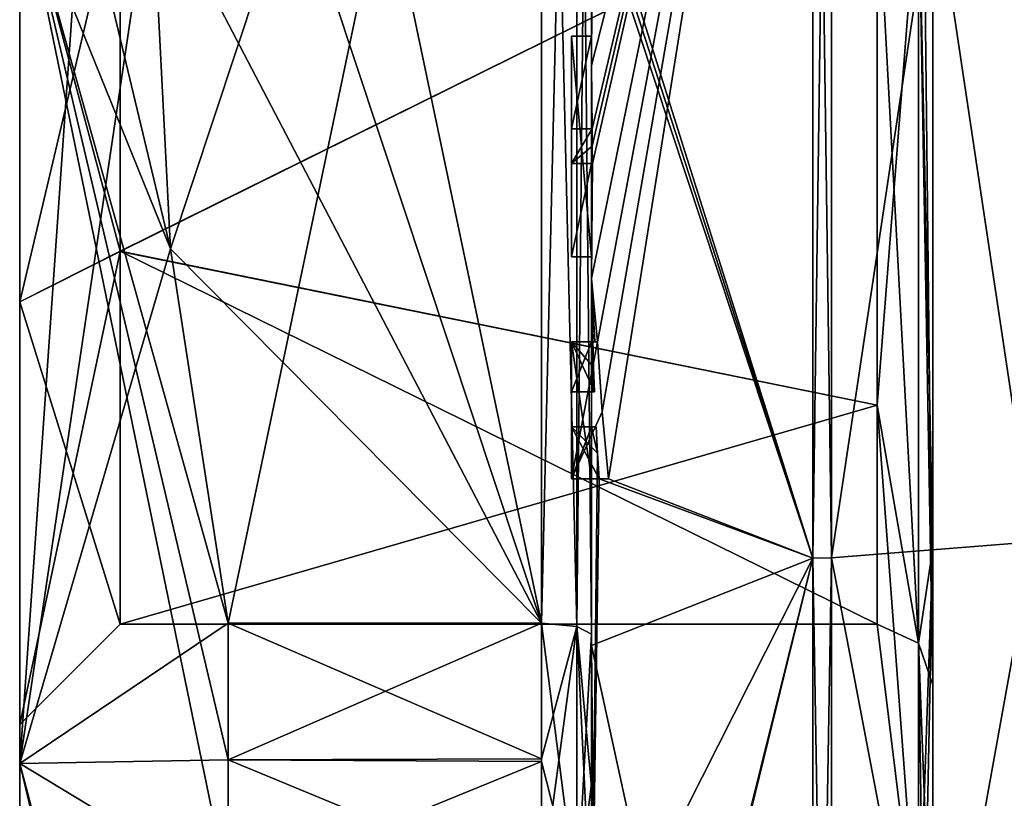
# Model space of a CAD drawing. Extents: x -23 to 470, y -2000 to 0.
# Tile 10 of 252: x -10.1 to -0.29, y -1981.18 to -1973.43. Entities that reach past the tile are written whole.
import ezdxf

# ---------------------------------------------------------------- set-up
doc = ezdxf.new("R2010")
doc.units = 0
doc.header["$LTSCALE"] = 65.185185
for name, color, linetype in [('1093', 7, 'CONTINUOUS'), ('1094', 7, 'CONTINUOUS'), ('1097', 7, 'CONTINUOUS'), ('1100', 7, 'CONTINUOUS'), ('1105', 7, 'CONTINUOUS'), ('1106', 7, 'CONTINUOUS'), ('1107', 7, 'CONTINUOUS'), ('1108', 7, 'CONTINUOUS'), ('1110', 7, 'CONTINUOUS'), ('1113', 7, 'CONTINUOUS'), ('1114', 7, 'CONTINUOUS'), ('1115', 7, 'CONTINUOUS'), ('1117', 7, 'CONTINUOUS'), ('1118', 7, 'CONTINUOUS'), ('1119', 7, 'CONTINUOUS'), ('1120', 7, 'CONTINUOUS'), ('1151', 7, 'CONTINUOUS'), ('1152', 7, 'CONTINUOUS'), ('1153', 7, 'CONTINUOUS'), ('1178', 7, 'CONTINUOUS'), ('1181', 7, 'CONTINUOUS'), ('1184', 7, 'CONTINUOUS'), ('1185', 7, 'CONTINUOUS'), ('1193', 7, 'CONTINUOUS'), ('1194', 7, 'CONTINUOUS'), ('1195', 7, 'CONTINUOUS'), ('1196', 7, 'CONTINUOUS'), ('1197', 7, 'CONTINUOUS'), ('1198', 7, 'CONTINUOUS'), ('1199', 7, 'CONTINUOUS'), ('1200', 7, 'CONTINUOUS'), ('1201', 7, 'CONTINUOUS'), ('1202', 7, 'CONTINUOUS'), ('1203', 7, 'CONTINUOUS'), ('1204', 7, 'CONTINUOUS'), ('1205', 7, 'CONTINUOUS'), ('1206', 7, 'CONTINUOUS'), ('1207', 7, 'CONTINUOUS'), ('1208', 7, 'CONTINUOUS'), ('1209', 7, 'CONTINUOUS'), ('1210', 7, 'CONTINUOUS'), ('1274', 7, 'CONTINUOUS'), ('1277', 7, 'CONTINUOUS'), ('1279', 7, 'CONTINUOUS'), ('1282', 7, 'CONTINUOUS')]:
    doc.layers.add(name, color=color, linetype=linetype)

msp = doc.modelspace()

# ---------------------------------------------------------------- linework, layer by layer
at = {"layer": '1093', "linetype": 'CONTINUOUS'}
for points in [[(-10.1, -1972.0007, -8.4499), (-10.1, -1963.1612, -8.8388), (-10.1, -1980.8388, -8.8388), (-10.1, -1972.0007, -8.4499)], [(-10.1, -1963.1612, 8.8388), (-10.1, -1971.9993, 8.4499), (-10.1, -1980.8388, 8.8388), (-10.1, -1963.1612, 8.8388)], [(-10.1, -1963.1612, -8.8388), (-10.1, -1972, -12.5), (-10.1, -1980.8388, -8.8388), (-10.1, -1963.1612, -8.8388)], [(-10.1, -1972, 12.5), (-10.1, -1963.1612, 8.8388), (-10.1, -1980.8388, 8.8388), (-10.1, -1972, 12.5)], [(-10.1, -1971.9993, 8.4499), (-10.1, -1976.236, 7.3114), (-10.1, -1980.8388, 8.8388), (-10.1, -1971.9993, 8.4499)], [(-10.1, -1976.2371, -7.3107), (-10.1, -1972.0007, -8.4499), (-10.1, -1980.8388, -8.8388), (-10.1, -1976.2371, -7.3107)], [(-10.1, -1976.236, 7.3114), (-10.1, -1980.45), (-10.1, -1980.8388, 8.8388), (-10.1, -1976.236, 7.3114)], [(-10.1, -1980.45), (-10.1, -1976.2371, -7.3107), (-10.1, -1984.5), (-10.1, -1980.45)], [(-10.1, -1984.5), (-10.1, -1976.2371, -7.3107), (-10.1, -1980.8388, -8.8388), (-10.1, -1984.5)], [(-10.1, -1980.8388, 8.8388), (-10.1, -1980.45), (-10.1, -1984.5), (-10.1, -1980.8388, 8.8388)]]:
    msp.add_3dface(points, dxfattribs=at)
at = {"layer": '1094', "linetype": 'CONTINUOUS'}
for points in [[(-8.0232, -1964.5597, -15.95), (-4.9, -1979.4403, -15.95), (-8.5978, -1968.2917, -15.95), (-8.0232, -1964.5597, -15.95)], [(-4.9, -1964.5597, -15.95), (-4.9, -1979.4403, -15.95), (-8.0232, -1964.5597, -15.95), (-4.9, -1964.5597, -15.95)], [(-8.5978, -1968.2917, -15.95), (-4.9, -1979.4403, -15.95), (-8.7857, -1972, -15.95), (-8.5978, -1968.2917, -15.95)], [(-8.7857, -1972, -15.95), (-4.9, -1979.4403, -15.95), (-8.5976, -1975.7097, -15.95), (-8.7857, -1972, -15.95)], [(-8.5976, -1975.7097, -15.95), (-4.9, -1979.4403, -15.95), (-8.0232, -1979.4403, -15.95), (-8.5976, -1975.7097, -15.95)]]:
    msp.add_3dface(points, dxfattribs=at)
at = {"layer": '1097', "linetype": 'CONTINUOUS'}
for points in [[(-8.5978, -1975.7083, 15.95), (-4.9, -1964.5597, 15.95), (-8.7857, -1972, 15.95), (-8.5978, -1975.7083, 15.95)], [(-8.0232, -1979.4403, 15.95), (-4.9, -1964.5597, 15.95), (-8.5978, -1975.7083, 15.95), (-8.0232, -1979.4403, 15.95)], [(-4.9, -1979.4403, 15.95), (-4.9, -1964.5597, 15.95), (-8.0232, -1979.4403, 15.95), (-4.9, -1979.4403, 15.95)]]:
    msp.add_3dface(points, dxfattribs=at)
at = {"layer": '1100', "linetype": 'CONTINUOUS'}
for points in [[(-4.4, -1979.5503, 16.45), (-4.4, -1965.7364, 16.5), (-4.4, -1964.4497, 16.45), (-4.4, -1979.5503, 16.45)], [(-4.4, -1964.4497, -16.45), (-4.4, -1973.0506, -16.5), (-4.4, -1979.5503, -16.45), (-4.4, -1964.4497, -16.45)], [(-4.4, -1966.1297, 16.5), (-4.4, -1965.7364, 16.5), (-4.4, -1979.5503, 16.45), (-4.4, -1966.1297, 16.5)], [(-4.4, -1967.5648, 16.5), (-4.4, -1966.1297, 16.5), (-4.4, -1979.5503, 16.45), (-4.4, -1967.5648, 16.5)], [(-4.4, -1967.9582, 16.5), (-4.4, -1967.5648, 16.5), (-4.4, -1979.5503, 16.45), (-4.4, -1967.9582, 16.5)], [(-4.4, -1969.8781, 16.5), (-4.4, -1967.9582, 16.5), (-4.4, -1979.5503, 16.45), (-4.4, -1969.8781, 16.5)], [(-4.4, -1970.2268, 16.5), (-4.4, -1969.8781, 16.5), (-4.4, -1979.5503, 16.45), (-4.4, -1970.2268, 16.5)], [(-4.4, -1971.8639, 16.5), (-4.4, -1970.2268, 16.5), (-4.4, -1979.5503, 16.45), (-4.4, -1971.8639, 16.5)], [(-4.4, -1972.2828, 16.5), (-4.4, -1971.8639, 16.5), (-4.4, -1979.5503, 16.45), (-4.4, -1972.2828, 16.5)], [(-4.4, -1972.1257, -19.4998), (-4.4, -1979.6608, -17.9321), (-4.4, -1972.1257, -16.7828), (-4.4, -1972.1257, -19.4998)], [(-4.4, -1972.1257, -16.7828), (-4.4, -1979.6608, -17.9321), (-4.4, -1973.0506, -16.7828), (-4.4, -1972.1257, -16.7828)], [(-4.4, -1973.2498, 19.4599), (-4.4, -1972.2828, 16.5), (-4.4, -1973.5882, 16.5), (-4.4, -1973.2498, 19.4599)], [(-4.4, -1973.5882, 16.5), (-4.4, -1972.2828, 16.5), (-4.4, -1979.5503, 16.45), (-4.4, -1973.5882, 16.5)], [(-4.4, -1973.0506, -16.7828), (-4.4, -1979.6608, -17.9321), (-4.4, -1973.0506, -16.5), (-4.4, -1973.0506, -16.7828)], [(-4.4, -1973.0506, -16.5), (-4.4, -1979.6608, -17.9321), (-4.4, -1979.5503, -16.45), (-4.4, -1973.0506, -16.5)], [(-4.4, -1973.8827, 19.4089), (-4.4, -1973.2498, 19.4599), (-4.4, -1973.5882, 16.7828), (-4.4, -1973.8827, 19.4089)], [(-4.4, -1973.5882, 16.7828), (-4.4, -1973.2498, 19.4599), (-4.4, -1973.5882, 16.5), (-4.4, -1973.5882, 16.7828)], [(-4.4, -1974.5131, 16.7828), (-4.4, -1973.8827, 19.4089), (-4.4, -1973.5882, 16.7828), (-4.4, -1974.5131, 16.7828)], [(-4.4, -1975.7888, 16.5), (-4.4, -1973.5882, 16.5), (-4.4, -1979.5503, 16.45), (-4.4, -1975.7888, 16.5)], [(-4.4, -1974.5131, 19.3374), (-4.4, -1973.8827, 19.4089), (-4.4, -1974.5131, 16.7828), (-4.4, -1974.5131, 19.3374)], [(-4.4, -1974.8597, 16.7828), (-4.4, -1975.7888, 16.7828), (-4.4, -1974.8597, 19.2892), (-4.4, -1974.8597, 16.7828)], [(-4.4, -1974.8597, 19.2892), (-4.4, -1975.7888, 16.7828), (-4.4, -1976.0042, 19.0844), (-4.4, -1974.8597, 19.2892)], [(-4.4, -1975.7888, 16.7828), (-4.4, -1975.7888, 16.5), (-4.4, -1976.6371, 16.5), (-4.4, -1975.7888, 16.7828)], [(-4.4, -1976.6371, 16.5), (-4.4, -1975.7888, 16.5), (-4.4, -1979.5503, 16.45), (-4.4, -1976.6371, 16.5)], [(-4.4, -1976.0042, 19.0844), (-4.4, -1975.7888, 16.7828), (-4.4, -1976.6371, 16.5), (-4.4, -1976.0042, 19.0844)], [(-4.4, -1977.1347, 18.8118), (-4.4, -1976.0042, 19.0844), (-4.4, -1977.1347, 16.804), (-4.4, -1977.1347, 18.8118)], [(-4.4, -1977.1347, 16.804), (-4.4, -1976.0042, 19.0844), (-4.4, -1976.6371, 16.804), (-4.4, -1977.1347, 16.804)], [(-4.4, -1976.6371, 16.804), (-4.4, -1976.0042, 19.0844), (-4.4, -1976.6371, 16.5), (-4.4, -1976.6371, 16.804)], [(-4.4, -1978, 16.5), (-4.4, -1976.6371, 16.5), (-4.4, -1979.5503, 16.45), (-4.4, -1978, 16.5)], [(-4.4, -1977.4833, 16.804), (-4.4, -1978, 16.804), (-4.4, -1977.4833, 18.7132), (-4.4, -1977.4833, 16.804)], [(-4.4, -1977.4833, 18.7132), (-4.4, -1978, 16.804), (-4.4, -1979.5503, 16.45), (-4.4, -1977.4833, 18.7132)], [(-4.4, -1983.1573, 15.9926), (-4.4, -1977.4833, 18.7132), (-4.4, -1982.471, 14.7638), (-4.4, -1983.1573, 15.9926)], [(-4.4, -1982.471, 14.7638), (-4.4, -1977.4833, 18.7132), (-4.4, -1981.0705, 15.663), (-4.4, -1982.471, 14.7638)], [(-4.4, -1981.0705, 15.663), (-4.4, -1977.4833, 18.7132), (-4.4, -1979.5503, 16.45), (-4.4, -1981.0705, 15.663)], [(-4.4, -1978, 16.804), (-4.4, -1978, 16.5), (-4.4, -1979.5503, 16.45), (-4.4, -1978, 16.804)], [(-4.4, -1979.5503, -16.45), (-4.4, -1979.6608, -17.9321), (-4.4, -1981.0392, -15.6813), (-4.4, -1979.5503, -16.45)], [(-4.4, -1979.6608, -17.9321), (-4.4, -1986.0038, -13.5699), (-4.4, -1981.0392, -15.6813), (-4.4, -1979.6608, -17.9321)], [(-4.4, -1981.0392, -15.6813), (-4.4, -1986.0038, -13.5699), (-4.4, -1982.471, -14.7638), (-4.4, -1981.0392, -15.6813)]]:
    msp.add_3dface(points, dxfattribs=at)
at = {"layer": '1105', "linetype": 'CONTINUOUS'}
for points in [[(-2.1949, -1978.793, -20.9066), (-4.4, -1971.7791, -19.4994), (-2.1949, -1965.207, -20.9066), (-2.1949, -1978.793, -20.9066)], [(-4.4, -1971.9524, -19.5), (-4.4, -1971.7791, -19.4994), (-2.1949, -1978.793, -20.9066), (-4.4, -1971.9524, -19.5)], [(-4.4, -1972.1257, -19.4998), (-4.4, -1971.9524, -19.5), (-2.1949, -1978.793, -20.9066), (-4.4, -1972.1257, -19.4998)], [(-4.4, -1979.6608, -17.9321), (-4.4, -1972.1257, -19.4998), (-2.1949, -1978.793, -20.9066), (-4.4, -1979.6608, -17.9321)], [(-2.1949, -1989.7843, -12.921), (-4.4, -1979.6608, -17.9321), (-2.1949, -1978.793, -20.9066), (-2.1949, -1989.7843, -12.921)], [(-4.4, -1986.0038, -13.5699), (-4.4, -1979.6608, -17.9321), (-4.3341, -1986.5125, -13.8636), (-4.4, -1986.0038, -13.5699)], [(-4.3341, -1986.5125, -13.8636), (-4.4, -1979.6608, -17.9321), (-2.1949, -1989.7843, -12.921), (-4.3341, -1986.5125, -13.8636)]]:
    msp.add_3dface(points, dxfattribs=at)
at = {"layer": '1106', "linetype": 'CONTINUOUS'}
for points in [[(-2.1949, -1965.207, 20.9066), (-4.4, -1973.8827, 19.4089), (-4.3948, -1974.5131, 19.5), (-2.1949, -1965.207, 20.9066)], [(-4.4, -1973.8827, 19.4089), (-2.1949, -1965.207, 20.9066), (-4.3997, -1973.2629, 19.5), (-4.4, -1973.8827, 19.4089)], [(-2.1949, -1965.207, 20.9066), (-4.4, -1976.0042, 19.0844), (-4.3401, -1976.6371, 19.5), (-2.1949, -1965.207, 20.9066)], [(-4.4, -1976.0042, 19.0844), (-2.1949, -1965.207, 20.9066), (-4.3913, -1974.8597, 19.5), (-4.4, -1976.0042, 19.0844)], [(-4.3932, -1974.6867, 19.5), (-2.1949, -1965.207, 20.9066), (-4.3948, -1974.5131, 19.5), (-4.3932, -1974.6867, 19.5)], [(-4.3913, -1974.8597, 19.5), (-2.1949, -1965.207, 20.9066), (-4.3932, -1974.6867, 19.5), (-4.3913, -1974.8597, 19.5)], [(-4.2952, -1977.3336, 19.5), (-2.1949, -1965.207, 20.9066), (-4.3401, -1976.6371, 19.5), (-4.2952, -1977.3336, 19.5)], [(-4.2315, -1978, 19.5), (-2.1949, -1965.207, 20.9066), (-4.2952, -1977.3336, 19.5), (-4.2315, -1978, 19.5)], [(-2.1949, -1978.793, 20.9066), (-2.1949, -1965.207, 20.9066), (-4.2315, -1978, 19.5), (-2.1949, -1978.793, 20.9066)], [(-4.4, -1973.2498, 19.4599), (-4.4, -1973.8827, 19.4089), (-4.3999, -1973.2564, 19.48), (-4.4, -1973.2498, 19.4599)], [(-4.3999, -1973.2564, 19.48), (-4.4, -1973.8827, 19.4089), (-4.3997, -1973.2629, 19.5), (-4.3999, -1973.2564, 19.48)], [(-4.4, -1973.8827, 19.4089), (-4.4, -1974.5131, 19.3374), (-4.3987, -1974.5131, 19.4187), (-4.4, -1973.8827, 19.4089)], [(-4.3948, -1974.5131, 19.5), (-4.4, -1973.8827, 19.4089), (-4.3987, -1974.5131, 19.4187), (-4.3948, -1974.5131, 19.5)], [(-4.4, -1974.8597, 19.2892), (-4.4, -1976.0042, 19.0844), (-4.3913, -1974.8597, 19.5), (-4.4, -1974.8597, 19.2892)], [(-4.3978, -1974.8597, 19.3947), (-4.4, -1974.8597, 19.2892), (-4.3913, -1974.8597, 19.5), (-4.3978, -1974.8597, 19.3947)], [(-4.4, -1976.0042, 19.0844), (-4.4, -1977.1347, 18.8118), (-4.3877, -1976.6371, 19.196), (-4.4, -1976.0042, 19.0844)], [(-4.3401, -1976.6371, 19.5), (-4.4, -1976.0042, 19.0844), (-4.3683, -1976.6371, 19.3488), (-4.3401, -1976.6371, 19.5)], [(-4.3683, -1976.6371, 19.3488), (-4.4, -1976.0042, 19.0844), (-4.3877, -1976.6371, 19.196), (-4.3683, -1976.6371, 19.3488)], [(-4.3877, -1976.6371, 19.196), (-4.4, -1977.1347, 18.8118), (-4.3809, -1976.8877, 19.196), (-4.3877, -1976.6371, 19.196)], [(-4.3809, -1976.8877, 19.196), (-4.4, -1977.1347, 18.8118), (-4.3931, -1977.1347, 19.0046), (-4.3809, -1976.8877, 19.196)], [(-4.3723, -1977.1347, 19.196), (-4.3809, -1976.8877, 19.196), (-4.3931, -1977.1347, 19.0046), (-4.3723, -1977.1347, 19.196)], [(-4.4, -1977.4833, 18.7132), (-4.4, -1983.1573, 15.9926), (-4.3417, -1977.7438, 19.196), (-4.4, -1977.4833, 18.7132)], [(-4.3891, -1977.4833, 18.956), (-4.4, -1977.4833, 18.7132), (-4.3566, -1977.4833, 19.196), (-4.3891, -1977.4833, 18.956)], [(-4.3566, -1977.4833, 19.196), (-4.4, -1977.4833, 18.7132), (-4.3417, -1977.7438, 19.196), (-4.3566, -1977.4833, 19.196)], [(-4.3417, -1977.7438, 19.196), (-4.4, -1983.1573, 15.9926), (-4.324, -1978, 19.196), (-4.3417, -1977.7438, 19.196)], [(-4.4, -1983.1573, 15.9926), (-2.1949, -1978.793, 20.9066), (-4.324, -1978, 19.196), (-4.4, -1983.1573, 15.9926)], [(-4.324, -1978, 19.196), (-2.1949, -1978.793, 20.9066), (-4.2315, -1978, 19.5), (-4.324, -1978, 19.196)], [(-4.2821, -1978, 19.3497), (-4.324, -1978, 19.196), (-4.2315, -1978, 19.5), (-4.2821, -1978, 19.3497)], [(-4.4, -1983.1573, 15.9926), (-4.4, -1987.6713, 11.6044), (-2.1949, -1978.793, 20.9066), (-4.4, -1983.1573, 15.9926)], [(-2.1949, -1978.793, 20.9066), (-4.4, -1987.6713, 11.6044), (-4.3992, -1987.7259, 11.6359), (-2.1949, -1978.793, 20.9066)], [(-4.3969, -1987.7805, 11.6674), (-2.1949, -1978.793, 20.9066), (-4.3992, -1987.7259, 11.6359), (-4.3969, -1987.7805, 11.6674)], [(-2.1949, -1989.7843, 12.921), (-2.1949, -1978.793, 20.9066), (-4.3969, -1987.7805, 11.6674), (-2.1949, -1989.7843, 12.921)]]:
    msp.add_3dface(points, dxfattribs=at)
at = {"layer": '1107', "linetype": 'CONTINUOUS'}
for points in [[(-2.0094, -1978.789, 20.8945), (0, -1965.3726, 20.3941), (-2.0094, -1965.211, 20.8945), (-2.0094, -1978.789, 20.8945)], [(0, -1978.6274, 20.3941), (0, -1965.3726, 20.3941), (-2.0094, -1978.789, 20.8945), (0, -1978.6274, 20.3941)], [(0, -1989.3483, 12.6046), (0, -1978.6274, 20.3941), (-2.0094, -1989.7739, 12.9135), (0, -1989.3483, 12.6046)], [(-2.0094, -1989.7739, 12.9135), (0, -1978.6274, 20.3941), (-2.0094, -1978.789, 20.8945), (-2.0094, -1989.7739, 12.9135)]]:
    msp.add_3dface(points, dxfattribs=at)
at = {"layer": '1108', "linetype": 'CONTINUOUS'}
for points in [[(0, -1965.3726, -20.3941), (0, -1978.6274, -20.3941), (-2.0094, -1965.211, -20.8945), (0, -1965.3726, -20.3941)], [(-2.0094, -1965.211, -20.8945), (0, -1978.6274, -20.3941), (-2.0094, -1978.789, -20.8945), (-2.0094, -1965.211, -20.8945)], [(0, -1978.6274, -20.3941), (0, -1989.3483, -12.6046), (-2.0094, -1978.789, -20.8945), (0, -1978.6274, -20.3941)], [(-2.0094, -1978.789, -20.8945), (0, -1989.3483, -12.6046), (-2.0094, -1989.7739, -12.9135), (-2.0094, -1978.789, -20.8945)]]:
    msp.add_3dface(points, dxfattribs=at)
at = {"layer": '1110', "linetype": 'CONTINUOUS'}
for points in [[(-1.5562, -1972, -7.45), (-1.5562, -1977.2679, -5.2679), (-1.1443, -1972, -10.8047), (-1.5562, -1972, -7.45)], [(-1.1443, -1972, -10.8047), (-1.5562, -1977.2679, -5.2679), (-1.1443, -1979.64, -7.6401), (-1.1443, -1972, -10.8047)], [(-1.5562, -1977.2679, 5.2679), (-1.5562, -1972, 7.45), (-1.1443, -1979.64, 7.6401), (-1.5562, -1977.2679, 5.2679)], [(-1.5562, -1972, 7.45), (-1.1443, -1972, 10.8047), (-1.1443, -1979.64, 7.6401), (-1.5562, -1972, 7.45)], [(-1.5562, -1977.2679, -5.2679), (-1.5562, -1979.45), (-1.1443, -1979.64, -7.6401), (-1.5562, -1977.2679, -5.2679)], [(-1.5562, -1979.45), (-1.5562, -1977.2679, 5.2679), (-1.1443, -1982.8047), (-1.5562, -1979.45)], [(-1.1443, -1982.8047), (-1.5562, -1977.2679, 5.2679), (-1.1443, -1979.64, 7.6401), (-1.1443, -1982.8047)], [(-1.1443, -1979.64, -7.6401), (-1.5562, -1979.45), (-1.1443, -1982.8047), (-1.1443, -1979.64, -7.6401)]]:
    msp.add_3dface(points, dxfattribs=at)
at = {"layer": '1113', "linetype": 'CONTINUOUS'}
for points in [[(-2.1949, -1978.793, -20.9066), (-2.1949, -1965.207, -20.9066), (-2.0094, -1978.789, -20.8945), (-2.1949, -1978.793, -20.9066)], [(-2.1949, -1965.207, -20.9066), (-2.0094, -1965.211, -20.8945), (-2.0094, -1978.789, -20.8945), (-2.1949, -1965.207, -20.9066)], [(-2.1949, -1978.793, -20.9066), (-2.0094, -1978.789, -20.8945), (-2.0094, -1989.7739, -12.9135), (-2.1949, -1978.793, -20.9066)], [(-2.1949, -1989.7843, -12.921), (-2.1949, -1978.793, -20.9066), (-2.0094, -1989.7739, -12.9135), (-2.1949, -1989.7843, -12.921)]]:
    msp.add_3dface(points, dxfattribs=at)
at = {"layer": '1114', "linetype": 'CONTINUOUS'}
for points in [[(-2.1949, -1965.207, 20.9066), (-2.1949, -1978.793, 20.9066), (-2.0094, -1965.211, 20.8945), (-2.1949, -1965.207, 20.9066)], [(-2.1949, -1978.793, 20.9066), (-2.0094, -1978.789, 20.8945), (-2.0094, -1965.211, 20.8945), (-2.1949, -1978.793, 20.9066)], [(-2.1949, -1978.793, 20.9066), (-2.1949, -1989.7843, 12.921), (-2.0094, -1978.789, 20.8945), (-2.1949, -1978.793, 20.9066)], [(-2.1949, -1989.7843, 12.921), (-2.0094, -1989.7739, 12.9135), (-2.0094, -1978.789, 20.8945), (-2.1949, -1989.7843, 12.921)]]:
    msp.add_3dface(points, dxfattribs=at)
at = {"layer": '1115', "linetype": 'CONTINUOUS'}
for points in [[(-10.1, -1980.8388, -8.8388), (-10.1, -1972, -12.5), (-8.0232, -1982.093, -14.4185), (-10.1, -1980.8388, -8.8388)], [(-10.1, -1972, -12.5), (-8.5976, -1975.7097, -15.95), (-8.0232, -1979.4403, -15.95), (-10.1, -1972, -12.5)], [(-8.5976, -1975.7097, -15.95), (-10.1, -1972, -12.5), (-9.4827, -1972, -14.2402), (-8.5976, -1975.7097, -15.95)], [(-10.1, -1972, -12.5), (-8.0232, -1979.4403, -15.95), (-8.0232, -1980.8, -15.242), (-10.1, -1972, -12.5)], [(-8.0232, -1982.093, -14.4185), (-10.1, -1972, -12.5), (-8.0232, -1980.8, -15.242), (-8.0232, -1982.093, -14.4185)], [(-10.1, -1972, 12.5), (-10.1, -1980.8388, 8.8388), (-9.4827, -1972, 14.2402), (-10.1, -1972, 12.5)], [(-10.1, -1980.8388, 8.8388), (-8.5978, -1975.7083, 15.95), (-8.7857, -1972, 15.95), (-10.1, -1980.8388, 8.8388)], [(-10.1, -1980.8388, 8.8388), (-8.7857, -1972, 15.95), (-9.4827, -1972, 14.2402), (-10.1, -1980.8388, 8.8388)], [(-8.7857, -1972, -15.95), (-8.5976, -1975.7097, -15.95), (-9.4827, -1972, -14.2402), (-8.7857, -1972, -15.95)], [(-10.1, -1980.8388, 8.8388), (-8.0232, -1979.4403, 15.95), (-8.5978, -1975.7083, 15.95), (-10.1, -1980.8388, 8.8388)], [(-8.0232, -1979.4403, 15.95), (-10.1, -1980.8388, 8.8388), (-8.0232, -1980.8, 15.242), (-8.0232, -1979.4403, 15.95)], [(-10.1, -1980.8388, 8.8388), (-8.0232, -1982.093, 14.4185), (-8.0232, -1980.8, 15.242), (-10.1, -1980.8388, 8.8388)], [(-10.1, -1980.8388, 8.8388), (-10.1, -1984.5), (-8.7857, -1985.8131, 7.975), (-10.1, -1980.8388, 8.8388)], [(-10.1, -1980.8388, 8.8388), (-8.7857, -1985.8131, 7.975), (-8.0232, -1982.093, 14.4185), (-10.1, -1980.8388, 8.8388)], [(-10.1, -1984.5), (-10.1, -1980.8388, -8.8388), (-8.0232, -1989.6), (-10.1, -1984.5)], [(-10.1, -1980.8388, -8.8388), (-8.0232, -1982.093, -14.4185), (-8.7857, -1985.8131, -7.975), (-10.1, -1980.8388, -8.8388)], [(-10.1, -1980.8388, -8.8388), (-8.7857, -1985.8131, -7.975), (-8.0232, -1989.5332, -1.5315), (-10.1, -1980.8388, -8.8388)], [(-10.1, -1980.8388, -8.8388), (-8.0232, -1989.5332, -1.5315), (-8.0232, -1989.6), (-10.1, -1980.8388, -8.8388)]]:
    msp.add_3dface(points, dxfattribs=at)
at = {"layer": '1117', "linetype": 'CONTINUOUS'}
for points in [[(-1.5562, -1977.2679, -5.2679), (-1.5562, -1972, -7.45), (-9.1, -1975.7352, -6.446), (-1.5562, -1977.2679, -5.2679)], [(-9.1, -1975.7352, -6.446), (-1.5562, -1972, -7.45), (-9.1, -1972.0008, -7.45), (-9.1, -1975.7352, -6.446)], [(-9.1, -1979.45), (-1.5562, -1977.2679, -5.2679), (-9.1, -1975.7352, -6.446), (-9.1, -1979.45)], [(-1.5562, -1979.45), (-1.5562, -1977.2679, -5.2679), (-9.1, -1979.45), (-1.5562, -1979.45)]]:
    msp.add_3dface(points, dxfattribs=at)
at = {"layer": '1118', "linetype": 'CONTINUOUS'}
for points in [[(-9.1, -1975.7337, 6.4468), (-9.1, -1971.9992, 7.45), (-1.5562, -1972, 7.45), (-9.1, -1975.7337, 6.4468)], [(-1.5562, -1977.2679, 5.2679), (-9.1, -1975.7337, 6.4468), (-1.5562, -1972, 7.45), (-1.5562, -1977.2679, 5.2679)], [(-1.5562, -1979.45), (-9.1, -1979.45), (-9.1, -1975.7337, 6.4468), (-1.5562, -1979.45)], [(-1.5562, -1979.45), (-9.1, -1975.7337, 6.4468), (-1.5562, -1977.2679, 5.2679), (-1.5562, -1979.45)]]:
    msp.add_3dface(points, dxfattribs=at)
at = {"layer": '1119', "linetype": 'CONTINUOUS'}
for points in [[(-10.1, -1972.0007, -8.4499), (-10.1, -1976.2371, -7.3107), (-9.1, -1972.0008, -7.45), (-10.1, -1972.0007, -8.4499)], [(-10.1, -1976.2371, -7.3107), (-9.1, -1975.7352, -6.446), (-9.1, -1972.0008, -7.45), (-10.1, -1976.2371, -7.3107)], [(-10.1, -1976.2371, -7.3107), (-10.1, -1980.45), (-9.1, -1975.7352, -6.446), (-10.1, -1976.2371, -7.3107)], [(-10.1, -1980.45), (-9.1, -1979.45), (-9.1, -1975.7352, -6.446), (-10.1, -1980.45)]]:
    msp.add_3dface(points, dxfattribs=at)
at = {"layer": '1120', "linetype": 'CONTINUOUS'}
for points in [[(-10.1, -1971.9993, 8.4499), (-9.1, -1971.9992, 7.45), (-9.1, -1975.7337, 6.4468), (-10.1, -1971.9993, 8.4499)], [(-10.1, -1976.236, 7.3114), (-10.1, -1971.9993, 8.4499), (-9.1, -1975.7337, 6.4468), (-10.1, -1976.236, 7.3114)], [(-9.1, -1979.45), (-10.1, -1976.236, 7.3114), (-9.1, -1975.7337, 6.4468), (-9.1, -1979.45)], [(-10.1, -1980.45), (-10.1, -1976.236, 7.3114), (-9.1, -1979.45), (-10.1, -1980.45)]]:
    msp.add_3dface(points, dxfattribs=at)
at = {"layer": '1151', "linetype": 'CONTINUOUS'}
for points in [[(-4.6, -1973.5882, 16.7828), (-4.6, -1973.5882, 16.5), (-4.6, -1975.7888, 16.5), (-4.6, -1973.5882, 16.7828)], [(-4.6, -1974.5131, 16.7828), (-4.6, -1973.5882, 16.7828), (-4.6, -1975.7888, 16.5), (-4.6, -1974.5131, 16.7828)], [(-4.6, -1974.5131, 19.5), (-4.6, -1974.5131, 16.7828), (-4.6, -1974.8597, 16.7828), (-4.6, -1974.5131, 19.5)], [(-4.6, -1974.8597, 16.7828), (-4.6, -1974.5131, 16.7828), (-4.6, -1975.7888, 16.5), (-4.6, -1974.8597, 16.7828)], [(-4.6, -1974.8597, 19.5), (-4.6, -1974.5131, 19.5), (-4.6, -1974.8597, 16.7828), (-4.6, -1974.8597, 19.5)], [(-4.6, -1975.7888, 16.7828), (-4.6, -1974.8597, 16.7828), (-4.6, -1975.7888, 16.5), (-4.6, -1975.7888, 16.7828)], [(-4.6, -1976.6371, 19.5), (-4.6, -1976.6371, 19.196), (-4.6, -1977.1347, 19.196), (-4.6, -1976.6371, 19.5)], [(-4.6, -1978, 19.5), (-4.6, -1976.6371, 19.5), (-4.6, -1978, 19.196), (-4.6, -1978, 19.5)], [(-4.6, -1978, 19.196), (-4.6, -1976.6371, 19.5), (-4.6, -1977.4833, 19.196), (-4.6, -1978, 19.196)], [(-4.6, -1977.4833, 19.196), (-4.6, -1976.6371, 19.5), (-4.6, -1977.1347, 19.196), (-4.6, -1977.4833, 19.196)], [(-4.6, -1976.6371, 16.5), (-4.6, -1978, 16.5), (-4.6, -1976.6371, 16.804), (-4.6, -1976.6371, 16.5)], [(-4.6, -1976.6371, 16.804), (-4.6, -1978, 16.5), (-4.6, -1977.1347, 16.804), (-4.6, -1976.6371, 16.804)], [(-4.6, -1977.4833, 16.804), (-4.6, -1977.4833, 19.196), (-4.6, -1977.1347, 19.196), (-4.6, -1977.4833, 16.804)], [(-4.6, -1978, 16.5), (-4.6, -1977.4833, 16.804), (-4.6, -1977.1347, 16.804), (-4.6, -1978, 16.5)], [(-4.6, -1977.1347, 16.804), (-4.6, -1977.4833, 16.804), (-4.6, -1977.1347, 19.196), (-4.6, -1977.1347, 16.804)], [(-4.6, -1978, 16.804), (-4.6, -1977.4833, 16.804), (-4.6, -1978, 16.5), (-4.6, -1978, 16.804)]]:
    msp.add_3dface(points, dxfattribs=at)
at = {"layer": '1152', "linetype": 'CONTINUOUS'}
for points in [[(-4.3401, -1976.6371, 19.5), (-4.3683, -1976.6371, 19.3488), (-4.6, -1976.6371, 19.5), (-4.3401, -1976.6371, 19.5)], [(-4.3683, -1976.6371, 19.3488), (-4.3877, -1976.6371, 19.196), (-4.6, -1976.6371, 19.5), (-4.3683, -1976.6371, 19.3488)], [(-4.3877, -1976.6371, 19.196), (-4.6, -1976.6371, 19.196), (-4.6, -1976.6371, 19.5), (-4.3877, -1976.6371, 19.196)]]:
    msp.add_3dface(points, dxfattribs=at)
at = {"layer": '1153', "linetype": 'CONTINUOUS'}
for points in [[(-4.4, -1973.5882, 16.7828), (-4.4, -1973.5882, 16.5), (-4.6, -1973.5882, 16.7828), (-4.4, -1973.5882, 16.7828)], [(-4.4, -1973.5882, 16.5), (-4.6, -1973.5882, 16.5), (-4.6, -1973.5882, 16.7828), (-4.4, -1973.5882, 16.5)]]:
    msp.add_3dface(points, dxfattribs=at)
at = {"layer": '1178', "linetype": 'CONTINUOUS'}
for points in [[(-4.4, -1979.5503, 16.45), (-4.4, -1964.4497, 16.45), (-4.549, -1964.5279, 16.094), (-4.4, -1979.5503, 16.45)], [(-4.549, -1964.5279, 16.094), (-4.9, -1964.5597, 15.95), (-4.549, -1979.4721, 16.094), (-4.549, -1964.5279, 16.094)], [(-4.4, -1979.5503, 16.45), (-4.549, -1964.5279, 16.094), (-4.549, -1979.4721, 16.094), (-4.4, -1979.5503, 16.45)], [(-4.9, -1964.5597, 15.95), (-4.9, -1979.4403, 15.95), (-4.549, -1979.4721, 16.094), (-4.9, -1964.5597, 15.95)]]:
    msp.add_3dface(points, dxfattribs=at)
at = {"layer": '1181', "linetype": 'CONTINUOUS'}
for points in [[(-4.4, -1964.4497, -16.45), (-4.4, -1979.5503, -16.45), (-4.549, -1979.4721, -16.094), (-4.4, -1964.4497, -16.45)], [(-4.4, -1964.4497, -16.45), (-4.549, -1979.4721, -16.094), (-4.549, -1964.5279, -16.094), (-4.4, -1964.4497, -16.45)], [(-4.9, -1979.4403, -15.95), (-4.9, -1964.5597, -15.95), (-4.549, -1964.5279, -16.094), (-4.9, -1979.4403, -15.95)], [(-4.549, -1979.4721, -16.094), (-4.9, -1979.4403, -15.95), (-4.549, -1964.5279, -16.094), (-4.549, -1979.4721, -16.094)]]:
    msp.add_3dface(points, dxfattribs=at)
at = {"layer": '1184', "linetype": 'CONTINUOUS'}
for points in [[(-1, -1968.4807, -10.8301), (-1.1443, -1972, -10.8047), (-1, -1978.6928, -9.2132), (-1, -1968.4807, -10.8301)], [(-1.1443, -1972, -10.8047), (-1.1443, -1979.64, -7.6401), (-1, -1978.6928, -9.2132), (-1.1443, -1972, -10.8047)], [(-1.1443, -1979.64, -7.6401), (-1.1443, -1982.8047), (-1, -1978.6928, -9.2132), (-1.1443, -1979.64, -7.6401)], [(-1.1443, -1982.8047), (-1.0897, -1983.1005, 0), (-1, -1978.6928, -9.2132), (-1.1443, -1982.8047)], [(-1.0897, -1983.1005, 0), (-1, -1983.3877, 0), (-1, -1978.6928, -9.2132), (-1.0897, -1983.1005, 0)]]:
    msp.add_3dface(points, dxfattribs=at)
at = {"layer": '1185', "linetype": 'CONTINUOUS'}
for points in [[(-1.1443, -1979.64, 7.6401), (-1.1443, -1972, 10.8047), (-1, -1980.0523, 8.0523), (-1.1443, -1979.64, 7.6401)], [(-1, -1980.0523, 8.0523), (-1.1443, -1972, 10.8047), (-1.0897, -1972, 11.1005), (-1, -1980.0523, 8.0523)], [(-1, -1972, 11.3877), (-1, -1980.0523, 8.0523), (-1.0897, -1972, 11.1005), (-1, -1972, 11.3877)], [(-1.1443, -1982.8047), (-1.1443, -1979.64, 7.6401), (-1.0897, -1983.1005, 0), (-1.1443, -1982.8047)], [(-1, -1983.3877, 0), (-1.1443, -1979.64, 7.6401), (-1, -1980.0523, 8.0523), (-1, -1983.3877, 0)], [(-1.1443, -1979.64, 7.6401), (-1, -1983.3877, 0), (-1.0897, -1983.1005, 0), (-1.1443, -1979.64, 7.6401)]]:
    msp.add_3dface(points, dxfattribs=at)
at = {"layer": '1193', "linetype": 'CONTINUOUS'}
for points in [[(-4.3877, -1976.6371, 19.196), (-4.3809, -1976.8877, 19.196), (-4.6, -1976.6371, 19.196), (-4.3877, -1976.6371, 19.196)], [(-4.3809, -1976.8877, 19.196), (-4.3723, -1977.1347, 19.196), (-4.6, -1976.6371, 19.196), (-4.3809, -1976.8877, 19.196)], [(-4.6, -1976.6371, 19.196), (-4.3723, -1977.1347, 19.196), (-4.6, -1977.1347, 19.196), (-4.6, -1976.6371, 19.196)]]:
    msp.add_3dface(points, dxfattribs=at)
at = {"layer": '1194', "linetype": 'CONTINUOUS'}
for points in [[(-4.4, -1977.1347, 18.8118), (-4.4, -1977.1347, 16.804), (-4.6, -1977.1347, 19.196), (-4.4, -1977.1347, 18.8118)], [(-4.3931, -1977.1347, 19.0046), (-4.4, -1977.1347, 18.8118), (-4.6, -1977.1347, 19.196), (-4.3931, -1977.1347, 19.0046)], [(-4.4, -1977.1347, 16.804), (-4.6, -1977.1347, 16.804), (-4.6, -1977.1347, 19.196), (-4.4, -1977.1347, 16.804)], [(-4.3723, -1977.1347, 19.196), (-4.3931, -1977.1347, 19.0046), (-4.6, -1977.1347, 19.196), (-4.3723, -1977.1347, 19.196)]]:
    msp.add_3dface(points, dxfattribs=at)
at = {"layer": '1195', "linetype": 'CONTINUOUS'}
for points in [[(-4.4, -1977.1347, 16.804), (-4.4, -1976.6371, 16.804), (-4.6, -1977.1347, 16.804), (-4.4, -1977.1347, 16.804)], [(-4.4, -1976.6371, 16.804), (-4.6, -1976.6371, 16.804), (-4.6, -1977.1347, 16.804), (-4.4, -1976.6371, 16.804)]]:
    msp.add_3dface(points, dxfattribs=at)
at = {"layer": '1196', "linetype": 'CONTINUOUS'}
for points in [[(-4.4, -1976.6371, 16.804), (-4.4, -1976.6371, 16.5), (-4.6, -1976.6371, 16.804), (-4.4, -1976.6371, 16.804)], [(-4.4, -1976.6371, 16.5), (-4.6, -1976.6371, 16.5), (-4.6, -1976.6371, 16.804), (-4.4, -1976.6371, 16.5)]]:
    msp.add_3dface(points, dxfattribs=at)
at = {"layer": '1197', "linetype": 'CONTINUOUS'}
for points in [[(-4.4, -1976.6371, 16.5), (-4.4, -1978, 16.5), (-4.6, -1976.6371, 16.5), (-4.4, -1976.6371, 16.5)], [(-4.4, -1978, 16.5), (-4.6, -1978, 16.5), (-4.6, -1976.6371, 16.5), (-4.4, -1978, 16.5)]]:
    msp.add_3dface(points, dxfattribs=at)
at = {"layer": '1198', "linetype": 'CONTINUOUS'}
for points in [[(-4.4, -1978, 16.5), (-4.4, -1978, 16.804), (-4.6, -1978, 16.5), (-4.4, -1978, 16.5)], [(-4.4, -1978, 16.804), (-4.6, -1978, 16.804), (-4.6, -1978, 16.5), (-4.4, -1978, 16.804)]]:
    msp.add_3dface(points, dxfattribs=at)
at = {"layer": '1199', "linetype": 'CONTINUOUS'}
for points in [[(-4.4, -1978, 16.804), (-4.4, -1977.4833, 16.804), (-4.6, -1978, 16.804), (-4.4, -1978, 16.804)], [(-4.4, -1977.4833, 16.804), (-4.6, -1977.4833, 16.804), (-4.6, -1978, 16.804), (-4.4, -1977.4833, 16.804)]]:
    msp.add_3dface(points, dxfattribs=at)
at = {"layer": '1200', "linetype": 'CONTINUOUS'}
for points in [[(-4.4, -1977.4833, 16.804), (-4.4, -1977.4833, 18.7132), (-4.6, -1977.4833, 16.804), (-4.4, -1977.4833, 16.804)], [(-4.4, -1977.4833, 18.7132), (-4.3891, -1977.4833, 18.956), (-4.6, -1977.4833, 16.804), (-4.4, -1977.4833, 18.7132)], [(-4.3891, -1977.4833, 18.956), (-4.3566, -1977.4833, 19.196), (-4.6, -1977.4833, 19.196), (-4.3891, -1977.4833, 18.956)], [(-4.3891, -1977.4833, 18.956), (-4.6, -1977.4833, 19.196), (-4.6, -1977.4833, 16.804), (-4.3891, -1977.4833, 18.956)]]:
    msp.add_3dface(points, dxfattribs=at)
at = {"layer": '1201', "linetype": 'CONTINUOUS'}
for points in [[(-4.3566, -1977.4833, 19.196), (-4.3417, -1977.7438, 19.196), (-4.6, -1977.4833, 19.196), (-4.3566, -1977.4833, 19.196)], [(-4.3417, -1977.7438, 19.196), (-4.324, -1978, 19.196), (-4.6, -1977.4833, 19.196), (-4.3417, -1977.7438, 19.196)], [(-4.324, -1978, 19.196), (-4.6, -1978, 19.196), (-4.6, -1977.4833, 19.196), (-4.324, -1978, 19.196)]]:
    msp.add_3dface(points, dxfattribs=at)
at = {"layer": '1202', "linetype": 'CONTINUOUS'}
for points in [[(-4.324, -1978, 19.196), (-4.2821, -1978, 19.3497), (-4.6, -1978, 19.5), (-4.324, -1978, 19.196)], [(-4.324, -1978, 19.196), (-4.6, -1978, 19.5), (-4.6, -1978, 19.196), (-4.324, -1978, 19.196)], [(-4.2821, -1978, 19.3497), (-4.2315, -1978, 19.5), (-4.6, -1978, 19.5), (-4.2821, -1978, 19.3497)]]:
    msp.add_3dface(points, dxfattribs=at)
at = {"layer": '1203', "linetype": 'CONTINUOUS'}
for points in [[(-4.2952, -1977.3336, 19.5), (-4.3401, -1976.6371, 19.5), (-4.6, -1978, 19.5), (-4.2952, -1977.3336, 19.5)], [(-4.3401, -1976.6371, 19.5), (-4.6, -1976.6371, 19.5), (-4.6, -1978, 19.5), (-4.3401, -1976.6371, 19.5)], [(-4.2315, -1978, 19.5), (-4.2952, -1977.3336, 19.5), (-4.6, -1978, 19.5), (-4.2315, -1978, 19.5)]]:
    msp.add_3dface(points, dxfattribs=at)
at = {"layer": '1204', "linetype": 'CONTINUOUS'}
for points in [[(-4.4, -1973.5882, 16.5), (-4.4, -1975.7888, 16.5), (-4.6, -1973.5882, 16.5), (-4.4, -1973.5882, 16.5)], [(-4.6, -1973.5882, 16.5), (-4.4, -1975.7888, 16.5), (-4.6, -1975.7888, 16.5), (-4.6, -1973.5882, 16.5)]]:
    msp.add_3dface(points, dxfattribs=at)
at = {"layer": '1205', "linetype": 'CONTINUOUS'}
for points in [[(-4.4, -1975.7888, 16.5), (-4.4, -1975.7888, 16.7828), (-4.6, -1975.7888, 16.5), (-4.4, -1975.7888, 16.5)], [(-4.4, -1975.7888, 16.7828), (-4.6, -1975.7888, 16.7828), (-4.6, -1975.7888, 16.5), (-4.4, -1975.7888, 16.7828)]]:
    msp.add_3dface(points, dxfattribs=at)
at = {"layer": '1206', "linetype": 'CONTINUOUS'}
for points in [[(-4.4, -1975.7888, 16.7828), (-4.4, -1974.8597, 16.7828), (-4.6, -1975.7888, 16.7828), (-4.4, -1975.7888, 16.7828)], [(-4.4, -1974.8597, 16.7828), (-4.6, -1974.8597, 16.7828), (-4.6, -1975.7888, 16.7828), (-4.4, -1974.8597, 16.7828)]]:
    msp.add_3dface(points, dxfattribs=at)
at = {"layer": '1207', "linetype": 'CONTINUOUS'}
for points in [[(-4.4, -1974.8597, 16.7828), (-4.4, -1974.8597, 19.2892), (-4.6, -1974.8597, 16.7828), (-4.4, -1974.8597, 16.7828)], [(-4.4, -1974.8597, 19.2892), (-4.3978, -1974.8597, 19.3947), (-4.6, -1974.8597, 16.7828), (-4.4, -1974.8597, 19.2892)], [(-4.3978, -1974.8597, 19.3947), (-4.3913, -1974.8597, 19.5), (-4.6, -1974.8597, 16.7828), (-4.3978, -1974.8597, 19.3947)], [(-4.3913, -1974.8597, 19.5), (-4.6, -1974.8597, 19.5), (-4.6, -1974.8597, 16.7828), (-4.3913, -1974.8597, 19.5)]]:
    msp.add_3dface(points, dxfattribs=at)
at = {"layer": '1208', "linetype": 'CONTINUOUS'}
for points in [[(-4.3932, -1974.6867, 19.5), (-4.3948, -1974.5131, 19.5), (-4.6, -1974.8597, 19.5), (-4.3932, -1974.6867, 19.5)], [(-4.3948, -1974.5131, 19.5), (-4.6, -1974.5131, 19.5), (-4.6, -1974.8597, 19.5), (-4.3948, -1974.5131, 19.5)], [(-4.3913, -1974.8597, 19.5), (-4.3932, -1974.6867, 19.5), (-4.6, -1974.8597, 19.5), (-4.3913, -1974.8597, 19.5)]]:
    msp.add_3dface(points, dxfattribs=at)
at = {"layer": '1209', "linetype": 'CONTINUOUS'}
for points in [[(-4.4, -1974.5131, 19.3374), (-4.4, -1974.5131, 16.7828), (-4.6, -1974.5131, 19.5), (-4.4, -1974.5131, 19.3374)], [(-4.3987, -1974.5131, 19.4187), (-4.4, -1974.5131, 19.3374), (-4.6, -1974.5131, 19.5), (-4.3987, -1974.5131, 19.4187)], [(-4.4, -1974.5131, 16.7828), (-4.6, -1974.5131, 16.7828), (-4.6, -1974.5131, 19.5), (-4.4, -1974.5131, 16.7828)], [(-4.3948, -1974.5131, 19.5), (-4.3987, -1974.5131, 19.4187), (-4.6, -1974.5131, 19.5), (-4.3948, -1974.5131, 19.5)]]:
    msp.add_3dface(points, dxfattribs=at)
at = {"layer": '1210', "linetype": 'CONTINUOUS'}
for points in [[(-4.4, -1974.5131, 16.7828), (-4.4, -1973.5882, 16.7828), (-4.6, -1974.5131, 16.7828), (-4.4, -1974.5131, 16.7828)], [(-4.4, -1973.5882, 16.7828), (-4.6, -1973.5882, 16.7828), (-4.6, -1974.5131, 16.7828), (-4.4, -1973.5882, 16.7828)]]:
    msp.add_3dface(points, dxfattribs=at)
at = {"layer": '1274', "linetype": 'CONTINUOUS'}
for points in [[(-8.0232, -1979.4403, -15.95), (-4.9, -1979.4403, -15.95), (-4.9, -1980.7905, -15.2475), (-8.0232, -1979.4403, -15.95)], [(-8.0232, -1980.8, -15.242), (-8.0232, -1979.4403, -15.95), (-4.9, -1980.7905, -15.2475), (-8.0232, -1980.8, -15.242)], [(-4.9, -1979.4403, 15.95), (-8.0232, -1979.4403, 15.95), (-8.0232, -1980.8, 15.242), (-4.9, -1979.4403, 15.95)], [(-4.9, -1979.4403, 15.95), (-8.0232, -1980.8, 15.242), (-4.9, -1980.8189, 15.2311), (-4.9, -1979.4403, 15.95)], [(-4.9, -1982.093, -14.4185), (-8.0232, -1980.8, -15.242), (-4.9, -1980.7905, -15.2475), (-4.9, -1982.093, -14.4185)], [(-4.9, -1982.093, -14.4185), (-8.0232, -1982.093, -14.4185), (-8.0232, -1980.8, -15.242), (-4.9, -1982.093, -14.4185)], [(-8.0232, -1980.8, 15.242), (-8.0232, -1982.093, 14.4185), (-4.9, -1980.8189, 15.2311), (-8.0232, -1980.8, 15.242)], [(-8.0232, -1982.093, 14.4185), (-4.9, -1982.093, 14.4185), (-4.9, -1980.8189, 15.2311), (-8.0232, -1982.093, 14.4185)]]:
    msp.add_3dface(points, dxfattribs=at)
at = {"layer": '1277', "linetype": 'CONTINUOUS'}
for points in [[(-4.9, -1980.7905, -15.2475), (-4.9, -1979.4403, -15.95), (-4.549, -1979.4721, -16.094), (-4.9, -1980.7905, -15.2475)], [(-4.9, -1982.093, -14.4185), (-4.9, -1980.7905, -15.2475), (-4.549, -1979.4721, -16.094), (-4.9, -1982.093, -14.4185)], [(-4.549, -1982.2017, -14.518), (-4.9, -1982.093, -14.4185), (-4.549, -1979.4721, -16.094), (-4.549, -1982.2017, -14.518)], [(-4.4, -1979.5503, -16.45), (-4.549, -1982.2017, -14.518), (-4.549, -1979.4721, -16.094), (-4.4, -1979.5503, -16.45)], [(-4.4, -1979.5503, -16.45), (-4.4, -1981.0392, -15.6813), (-4.549, -1982.2017, -14.518), (-4.4, -1979.5503, -16.45)], [(-4.4, -1981.0392, -15.6813), (-4.4, -1982.471, -14.7638), (-4.549, -1982.2017, -14.518), (-4.4, -1981.0392, -15.6813)]]:
    msp.add_3dface(points, dxfattribs=at)
at = {"layer": '1279', "linetype": 'CONTINUOUS'}
for points in [[(-4.9, -1979.4403, 15.95), (-4.9, -1980.8189, 15.2311), (-4.549, -1982.2017, 14.518), (-4.9, -1979.4403, 15.95)], [(-4.549, -1979.4721, 16.094), (-4.9, -1979.4403, 15.95), (-4.549, -1982.2017, 14.518), (-4.549, -1979.4721, 16.094)], [(-4.4, -1982.471, 14.7638), (-4.4, -1981.0705, 15.663), (-4.549, -1979.4721, 16.094), (-4.4, -1982.471, 14.7638)], [(-4.4, -1982.471, 14.7638), (-4.549, -1979.4721, 16.094), (-4.549, -1982.2017, 14.518), (-4.4, -1982.471, 14.7638)], [(-4.4, -1981.0705, 15.663), (-4.4, -1979.5503, 16.45), (-4.549, -1979.4721, 16.094), (-4.4, -1981.0705, 15.663)], [(-4.9, -1980.8189, 15.2311), (-4.9, -1982.093, 14.4185), (-4.549, -1982.2017, 14.518), (-4.9, -1980.8189, 15.2311)]]:
    msp.add_3dface(points, dxfattribs=at)
at = {"layer": '1282', "linetype": 'CONTINUOUS'}
for points in [[(-1, -1983.3877, 0), (-1, -1962.7868, 6.6928), (-1, -1961.1699, -3.5193), (-1, -1983.3877, 0)], [(-1, -1983.3877, 0), (-1, -1961.1699, -3.5193), (-1, -1978.6928, -9.2132), (-1, -1983.3877, 0)], [(-1, -1961.1699, -3.5193), (-1, -1968.4807, -10.8301), (-1, -1978.6928, -9.2132), (-1, -1961.1699, -3.5193)], [(-1, -1983.3877, 0), (-1, -1980.0523, 8.0523), (-1, -1962.7868, 6.6928), (-1, -1983.3877, 0)], [(-1, -1980.0523, 8.0523), (-1, -1972, 11.3877), (-1, -1962.7868, 6.6928), (-1, -1980.0523, 8.0523)]]:
    msp.add_3dface(points, dxfattribs=at)

doc.saveas('drawing.dxf')
